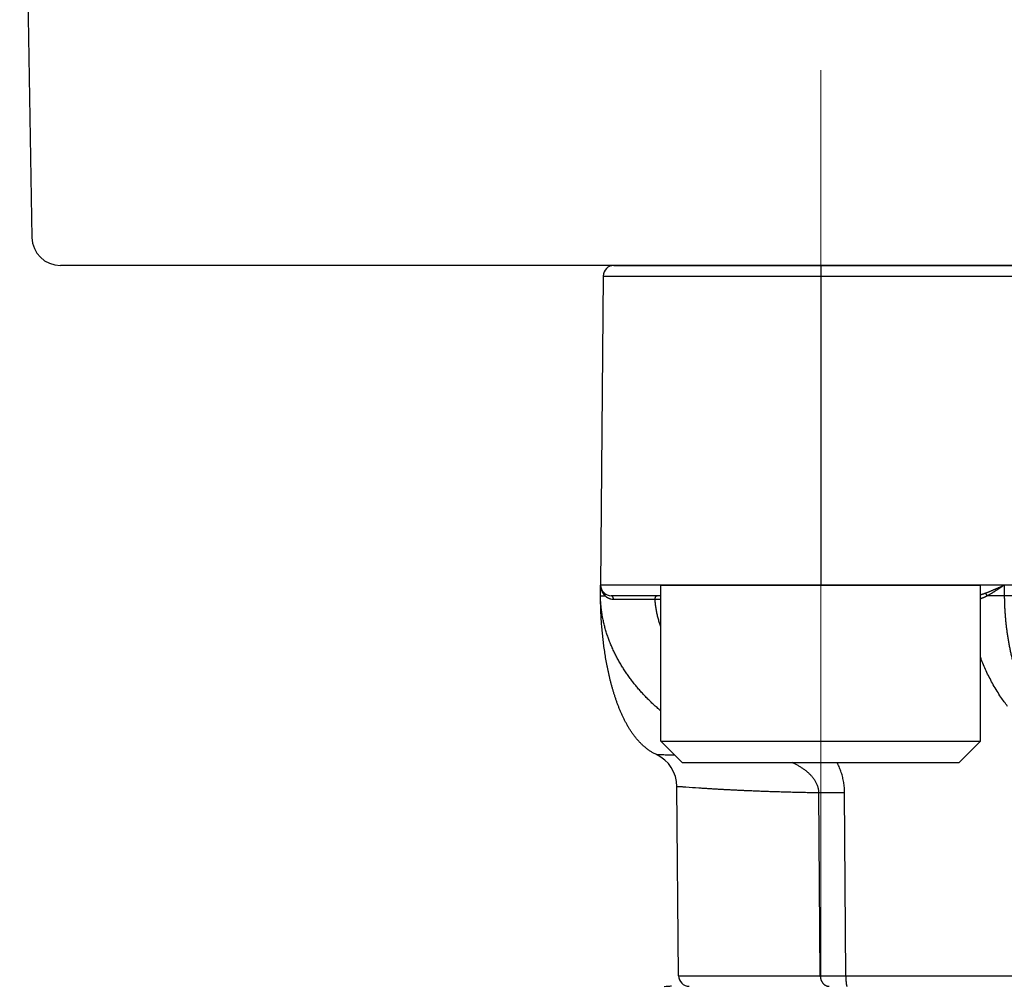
# Model space of a CAD drawing. Header units: millimetres. Extents: x 0 to 1300, y 0 to 891.
# Tile 132 of 141: x 874 to 888, y 494 to 507. Entities that reach past the tile are written whole.
import ezdxf

# ---------------------------------------------------------------- set-up
doc = ezdxf.new("R2010")
doc.units = ezdxf.units.MM
doc.header["$LTSCALE"] = 0.545669
doc.linetypes.add('CENTER', pattern=[50.8, 31.75, -6.35, 6.35, -6.35])
doc.layers.add('NoLayerName_001', color=7, linetype='Continuous')
doc.layers.add('NoLayerName_006', color=7, linetype='Continuous')

msp = doc.modelspace()

# ---------------------------------------------------------------- linework, layer by layer
at = {"layer": 'NoLayerName_001', "color": 7, "linetype": 'Continuous', "lineweight": 25}
for p, q in [((873.82033468, 514.29301904), (873.99313983, 504.39301904)), ((915.60692109, 504), (874.39307891, 504))]:
    msp.add_line(p, q, dxfattribs=at)
at = {"layer": 'NoLayerName_001', "color": 4, "linetype": 'CENTER', "lineweight": 13}
msp.add_line((885.1, 506.75000077), (885.1, 493.99869169), dxfattribs=at)
at = {"layer": 'NoLayerName_001', "color": 60, "linetype": 'Continuous', "lineweight": 25}
for p, q in [((882.18796759, 504), (907.81203241, 504)), ((885.10050506, 504), (885.10050506, 499.50000077)), ((882.0379733, 503.85130898), (882, 499.5)), ((882.0379733, 503.85130898), (907.9620267, 503.85130898)), ((908, 499.5), (882, 499.5)), ((882, 499.35), (882, 499.5)), ((887.68487019, 499.5), (887.6857995, 499.35)), ((882.05058932, 499.34908409), (882.06275746, 499.34899184)), ((882.85, 499.35), (882.15, 499.35)), ((882.76834092, 499.3002618), (882.85, 499.3002618)), ((887.6857995, 499.35), (887.44327532, 499.3489918)), ((902.3142005, 499.35), (887.6857995, 499.35)), ((883.09870239, 493.99869092), (883.07544579, 496.66363364)), ((885.09445632, 493.99869102), (885.07498808, 496.57728586)), ((885.45369387, 493.99921461), (885.43674629, 496.57903117)), ((883.09870239, 493.99869092), (885.09445632, 493.99869102)), ((885.09445922, 493.99869105), (885.45369435, 493.99921463)), ((885.45369387, 493.99921461), (888.18335627, 493.99921461))]:
    msp.add_line(p, q, dxfattribs=at)
at = {"layer": 'NoLayerName_001', "color": 4, "linetype": 'Continuous', "lineweight": 25}
for p, q in [((882.85, 497.30000077), (882.85, 499.50000077)), ((882.85, 499.50000077), (887.35, 499.50000077)), ((887.35, 497.30000077), (887.35, 499.50000077)), ((882.85, 497.30000077), (883.15, 497.00000077)), ((882.85, 497.30000077), (887.35, 497.30000077)), ((887.35, 497.30000077), (887.05, 497.00000077)), ((883.15, 497.00000077), (887.05, 497.00000077))]:
    msp.add_line(p, q, dxfattribs=at)
at = {"layer": 'NoLayerName_001', "color": 7, "linetype": 'Continuous', "lineweight": 25}
msp.add_arc((874.39307891, 504.4), 0.4, 181, 270, dxfattribs=at)
at = {"layer": 'NoLayerName_001', "color": 60, "linetype": 'Continuous', "lineweight": 25}
for centre, radius, start, end in [((882.18796759, 503.85), 0.15, 90, 179.5), ((882.15, 499.5), 0.15, 180, 270), ((883.53308564, 499.35020998), 1.53307809, 180.007850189, 180.165668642), ((882.19363832, 499.48643887), 0.18979327, 222.03853942, 226.401788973), ((882.18238399, 499.47563995), 0.17383344, 254.575510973, 255.771487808), ((882.18201152, 499.47405711), 0.1722076, 255.762173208, 269.94912927), ((882.57546056, 496.65927002), 0.5000043, 0.50003529, 64.954052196), ((884.98625787, 552.46357329), 55.88635779, 270.090975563, 270.461854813), ((883.24869668, 494), 0.15, 180.500037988, 270.004241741), ((883.00000932, 493.19075073), 0.65924927, 90.000810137, 92.324630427)]:
    msp.add_arc(centre, radius, start, end, dxfattribs=at)
for points, knots in [([(882, 499.49999997), (882.00004469, 499.4974532), (882.00006915, 499.49235445), (882.00049627, 499.48471242), (882.00115699, 499.47707964), (882.0020936, 499.46946714), (882.00329492, 499.46188536), (882.00476413, 499.45434487), (882.00650056, 499.44685623), (882.0085046, 499.43942998), (882.01077629, 499.43207667), (882.01331585, 499.42480718), (882.01612235, 499.41763311), (882.01919113, 499.4105657), (882.02251772, 499.403617), (882.02609758, 499.39679912), (882.02992596, 499.39012401), (882.033999, 499.38360438), (882.03830951, 499.37725002), (882.04286273, 499.37108166), (882.04761761, 499.36507935), (882.05101227, 499.36127312), (882.05267989, 499.35934754)], [0, 0, 0, 0, 0.00764148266, 0.01529320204, 0.02295390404, 0.03062239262, 0.03829757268, 0.04597849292, 0.05366438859, 0.0613547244, 0.06904923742, 0.07674797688, 0.08445048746, 0.09215449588, 0.09985749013, 0.10755705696, 0.11525094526, 0.12293713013, 0.13061387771, 0.13827981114, 0.14593397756, 0.15357591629, 0.15357591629, 0.15357591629, 0.15357591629]), ([(887.41902657, 499.3866321), (887.42354901, 499.38829204), (887.43260545, 499.39158068), (887.4461209, 499.3967011), (887.45959854, 499.40192102), (887.47303393, 499.40725153), (887.48643232, 499.41267722), (887.49979637, 499.41818976), (887.51312944, 499.42377895), (887.52643468, 499.42943505), (887.53971529, 499.4351483), (887.55297465, 499.44090872), (887.56621608, 499.44670744), (887.57944099, 499.45254094), (887.59265124, 499.45840529), (887.61024765, 499.4662604), (887.63661001, 499.47811314), (887.6629372, 499.49004362), (887.68048335, 499.49800897), (887.68487017, 499.5)], [0, 0, 0, 0, 0.01445236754, 0.02890468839, 0.04335763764, 0.0578116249, 0.07226681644, 0.08672315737, 0.10118039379, 0.11563809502, 0.13009567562, 0.14455241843, 0.15900781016, 0.17346203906, 0.1879153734, 0.20236805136, 0.23127225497, 0.2746282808, 0.28908080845, 0.28908080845, 0.28908080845, 0.28908080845]), ([(887.44327532, 499.3489918), (887.44745818, 499.35124143), (887.45584421, 499.35570314), (887.46830138, 499.36262099), (887.48069246, 499.36965739), (887.49301001, 499.37682512), (887.50526366, 499.38410502), (887.51745849, 499.39148649), (887.52960077, 499.39895664), (887.54169648, 499.40650318), (887.55375161, 499.41411375), (887.56577261, 499.4217757), (887.57776518, 499.42947865), (887.58973142, 499.43721904), (887.60167437, 499.44499266), (887.613597, 499.45279542), (887.62947023, 499.46323289), (887.65323952, 499.47895031), (887.67300369, 499.49211367), (887.68487019, 499.5)], [0, 0, 0, 0, 0.01424830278, 0.02849645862, 0.04274563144, 0.05699652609, 0.0712494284, 0.08550424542, 0.09976054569, 0.11401759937, 0.12827441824, 0.14252980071, 0.15678298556, 0.1710343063, 0.18528418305, 0.19953299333, 0.21378107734, 0.24227626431, 0.28502054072, 0.28502054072, 0.28502054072, 0.28502054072]), ([(882.04861351, 498.63335779), (882.04667627, 498.64820781), (882.04270837, 498.67789574), (882.03731718, 498.72249889), (882.03224989, 498.76713858), (882.02756497, 498.8118195), (882.02324429, 498.8565366), (882.0192902, 498.90128763), (882.0156996, 498.9460696), (882.01247075, 498.99087973), (882.00960187, 499.03571519), (882.00708999, 499.08057282), (882.00493963, 499.12544957), (882.00316158, 499.17034214), (882.00175965, 499.21524693), (882.00076, 499.26016046), (882.00010637, 499.30507898), (882.00006862, 499.33502681), (882, 499.35)], [0, 0, 0, 0, 0.04492756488, 0.08985459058, 0.13478056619, 0.17970569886, 0.22463044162, 0.26955519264, 0.31448029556, 0.35940604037, 0.40433266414, 0.44926029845, 0.4941883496, 0.53911586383, 0.58404208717, 0.62896648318, 0.67388873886, 0.71880877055, 0.71880877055, 0.71880877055, 0.71880877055]), ([(882, 499.35), (882.0004029, 499.34997532), (882.00119038, 499.34989876), (882.00231643, 499.34994677), (882.0033653, 499.3497092), (882.00442665, 499.34964398), (882.00555056, 499.34962419), (882.00671012, 499.3496376), (882.00787031, 499.34964178), (882.00901326, 499.34962668), (882.01050754, 499.3495919), (882.01199199, 499.34954339), (882.01347528, 499.34950388), (882.014593, 499.34948016), (882.01571554, 499.34946047), (882.02209072, 499.3493706), (882.03071591, 499.34926446), (882.04196551, 499.34915414), (882.04758958, 499.34910943), (882.05058932, 499.34908409)], [0, 0, 0, 0, 0.001210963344, 0.002373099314, 0.003358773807, 0.004418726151, 0.005557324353, 0.006731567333, 0.007897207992, 0.009037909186, 0.010160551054, 0.012381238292, 0.013493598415, 0.014611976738, 0.015735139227, 0.016861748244, 0.033739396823, 0.041612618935, 0.050612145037, 0.050612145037, 0.050612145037, 0.050612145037]), ([(882.85, 497.72692831), (882.84387948, 497.73207545), (882.82134434, 497.75090331), (882.7831796, 497.78435126), (882.73581153, 497.8275794), (882.68949069, 497.87195611), (882.64421616, 497.9174146), (882.60004129, 497.963953), (882.55700497, 498.01155201), (882.5151507, 498.06019609), (882.47452207, 498.10986714), (882.43516419, 498.1605463), (882.39712245, 498.21221411), (882.36044233, 498.26485117), (882.32516922, 498.318438), (882.29134879, 498.37295529), (882.25902677, 498.42838147), (882.22825502, 498.48469239), (882.19910102, 498.54186555), (882.17163287, 498.59987377), (882.14591934, 498.65868974), (882.12202912, 498.71828608), (882.10003097, 498.77863545), (882.07999397, 498.8397093), (882.06199152, 498.90146489), (882.0460978, 498.96383532), (882.03239017, 499.02673255), (882.02095928, 499.09006063), (882.01185741, 499.15372277), (882.00527982, 499.21762461), (882.00088954, 499.28166285), (882.00051834, 499.32442146), (882.00001396, 499.34577715)], [0, 0, 0, 0, 0.0239913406, 0.0880945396, 0.1522208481, 0.2163635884, 0.2805172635, 0.3446776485, 0.4088418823, 0.4730082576, 0.53717352, 0.6013342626, 0.665488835, 0.7296374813, 0.7937824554, 0.857928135, 0.9220810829, 0.9862444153, 1.0504134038, 1.1145861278, 1.1787649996, 1.2429570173, 1.3071740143, 1.3714329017, 1.4357522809, 1.5001154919, 1.564485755, 1.6288319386, 1.6931296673, 1.7573620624, 1.8215205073, 1.8856054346, 1.8856054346, 1.8856054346, 1.8856054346]), ([(882.06276419, 499.34899122), (882.06288515, 499.34965908), (882.0631471, 499.35099379), (882.06342264, 499.35301864), (882.06362482, 499.35505672), (882.06373754, 499.35710541), (882.06376065, 499.35915908), (882.06368971, 499.36121291), (882.06352142, 499.36326185), (882.06325219, 499.36530092), (882.06287843, 499.36732511), (882.06239672, 499.36932938), (882.06180329, 499.37130759), (882.06109844, 499.37325279), (882.06028528, 499.37515747), (882.05936647, 499.37701318), (882.05834496, 499.3788116), (882.05722328, 499.380544), (882.05600528, 499.38220313), (882.05468983, 499.38377621), (882.05329426, 499.38527086), (882.05227467, 499.38617107), (882.05177712, 499.38663211)], [0, 0, 0, 0, 0.002036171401, 0.004079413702, 0.006127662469, 0.008179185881, 0.010232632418, 0.01228708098, 0.014342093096, 0.016397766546, 0.01845478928, 0.020514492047, 0.02257875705, 0.024647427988, 0.026718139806, 0.028788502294, 0.030856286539, 0.03291953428, 0.034976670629, 0.037026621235, 0.039068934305, 0.041103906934, 0.041103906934, 0.041103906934, 0.041103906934]), ([(882.06276419, 499.34899122), (882.06381107, 499.34805079), (882.06588933, 499.34615248), (882.06909996, 499.34340943), (882.07236637, 499.34073115), (882.07569909, 499.33813016), (882.07909569, 499.33560515), (882.08255613, 499.33315874), (882.08607778, 499.33079187), (882.08965794, 499.32850633), (882.09329373, 499.32630382), (882.0969823, 499.32418607), (882.10072079, 499.32215482), (882.10450636, 499.3202118), (882.10833613, 499.31835872), (882.11220728, 499.31659735), (882.11611691, 499.31492932), (882.12006226, 499.31335669), (882.12404016, 499.31188002), (882.12804897, 499.31050535), (882.13208127, 499.30921838), (882.13479676, 499.30845923), (882.13614983, 499.30806768)], [0, 0, 0, 0, 0.004221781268, 0.008443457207, 0.012666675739, 0.016893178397, 0.021124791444, 0.025362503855, 0.029605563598, 0.033852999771, 0.038103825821, 0.042357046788, 0.046611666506, 0.050866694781, 0.055121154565, 0.059374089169, 0.063624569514, 0.067871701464, 0.072114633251, 0.07635256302, 0.080584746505, 0.084810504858, 0.084810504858, 0.084810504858, 0.084810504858]), ([(882.1818636, 499.30184986), (882.18183771, 499.30254805), (882.18179973, 499.30394563), (882.18165984, 499.30603906), (882.18146962, 499.30812971), (882.18121959, 499.31021531), (882.18091156, 499.31229399), (882.18054432, 499.31436374), (882.18011747, 499.31642262), (882.17963038, 499.31846865), (882.17908254, 499.32049979), (882.17847339, 499.3225137), (882.17780018, 499.32450699), (882.17706033, 499.3264759), (882.17625122, 499.32841663), (882.17537027, 499.33032537), (882.17441486, 499.3321983), (882.17338241, 499.33403162), (882.17227039, 499.33582121), (882.17107765, 499.33756182), (882.16980007, 499.33924353), (882.16843408, 499.340854), (882.16697653, 499.34238052), (882.16542421, 499.34381028), (882.16377391, 499.34513042), (882.16202318, 499.34632735), (882.16017501, 499.34738516), (882.15824189, 499.34828985), (882.15624045, 499.34902727), (882.15418796, 499.34956964), (882.15210342, 499.34993651), (882.15069823, 499.34995954), (882.15, 499.34999848)], [0, 0, 0, 0, 0.00209598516, 0.004193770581, 0.006292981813, 0.008393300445, 0.010494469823, 0.01259630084, 0.014698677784, 0.016801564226, 0.018905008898, 0.021008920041, 0.023112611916, 0.02521556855, 0.027317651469, 0.029419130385, 0.031520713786, 0.033623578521, 0.035729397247, 0.03783953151, 0.039951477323, 0.042062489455, 0.044171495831, 0.046279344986, 0.048389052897, 0.050506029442, 0.052635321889, 0.054770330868, 0.05690216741, 0.05902439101, 0.061133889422, 0.063231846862, 0.063231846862, 0.063231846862, 0.063231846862]), ([(882.1818636, 499.30184986), (882.28938349, 499.30169831), (882.44577623, 499.30161047), (882.64126644, 499.30101848), (882.72923566, 499.30047578), (882.76833319, 499.30026187)], [0, 0, 0, 0, 0.32255999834, 0.46917814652, 0.58647249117, 0.58647249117, 0.58647249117, 0.58647249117]), ([(882.85, 498.91244453), (882.84391476, 498.92993001), (882.83105076, 498.96532252), (882.8146653, 499.01966706), (882.80015321, 499.07506622), (882.78811486, 499.13091691), (882.77871014, 499.18711604), (882.77162927, 499.24356318), (882.76966554, 499.28139135), (882.76834092, 499.3002618)], [0, 0, 0, 0, 0.05554232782, 0.1129468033, 0.17020663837, 0.22731437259, 0.28427630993, 0.34111378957, 0.39786443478, 0.39786443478, 0.39786443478, 0.39786443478]), ([(882.76834093, 499.3002618), (882.76835465, 499.30122848), (882.76836382, 499.30315123), (882.76848541, 499.30602614), (882.76869169, 499.30889192), (882.76900872, 499.31177357), (882.76944944, 499.31469614), (882.77003017, 499.31768414), (882.77076293, 499.32075067), (882.77165301, 499.32388544), (882.77270388, 499.32705317), (882.77391585, 499.33020546), (882.7752891, 499.33329341), (882.77682392, 499.33626825), (882.77852081, 499.3390815), (882.78038079, 499.34168467), (882.78240558, 499.34403), (882.78459827, 499.34606698), (882.78696281, 499.34775174), (882.78950545, 499.34900799), (882.79222322, 499.34986206), (882.7941188, 499.34990925), (882.79506699, 499.35)], [0, 0, 0, 0, 0.002900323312, 0.005767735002, 0.008630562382, 0.01151849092, 0.014462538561, 0.017494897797, 0.020647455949, 0.023918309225, 0.027268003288, 0.030656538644, 0.034046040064, 0.037401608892, 0.040692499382, 0.043893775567, 0.046988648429, 0.049971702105, 0.0528530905, 0.05566332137, 0.058457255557, 0.061314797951, 0.061314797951, 0.061314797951, 0.061314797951]), ([(887.35, 499.36425077), (887.35005435, 499.36426578), (887.35269781, 499.36499582), (887.35791922, 499.36647343), (887.36564206, 499.36875351), (887.37333569, 499.37111395), (887.38100276, 499.37354856), (887.3886458, 499.37605153), (887.39626754, 499.37861642), (887.40386996, 499.38123895), (887.4114579, 499.3839069), (887.41650224, 499.38572707), (887.41902657, 499.3866321)], [0, 0, 0, 0, 0.000169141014, 0.008227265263, 0.016278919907, 0.024325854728, 0.032369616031, 0.040411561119, 0.048452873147, 0.05649457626, 0.064537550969, 0.072582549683, 0.072582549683, 0.072582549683, 0.072582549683]), ([(887.35, 499.30965655), (887.35108326, 499.30998005), (887.35459713, 499.31101479), (887.36049373, 499.31291114), (887.36766772, 499.31538022), (887.37478076, 499.31797822), (887.38183349, 499.32068857), (887.38882862, 499.32350541), (887.39577103, 499.32642094), (887.40266536, 499.32942804), (887.40951637, 499.33251938), (887.41632869, 499.3356878), (887.42310727, 499.33892559), (887.42985594, 499.3422272), (887.43658269, 499.34557893), (887.44104614, 499.34785732), (887.44328119, 499.34899138)], [0, 0, 0, 0, 0.00339158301, 0.01098894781, 0.01857930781, 0.02615158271, 0.03370559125, 0.04124513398, 0.04877362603, 0.0562941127, 0.06380929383, 0.07132154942, 0.07883296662, 0.08634536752, 0.0938603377, 0.10137925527, 0.10137925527, 0.10137925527, 0.10137925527]), ([(887.44327588, 499.34899242), (887.44300839, 499.3496925), (887.4424844, 499.35109661), (887.44163302, 499.35317747), (887.4407443, 499.35524338), (887.43981211, 499.35729292), (887.4388393, 499.359328), (887.43782701, 499.36134924), (887.43677478, 499.36335526), (887.43568134, 499.36534314), (887.43454589, 499.36730976), (887.43336755, 499.36925199), (887.43214547, 499.37116667), (887.43087878, 499.37305066), (887.42956662, 499.37490083), (887.42820811, 499.37671401), (887.42680243, 499.37848711), (887.42534855, 499.38021681), (887.4238462, 499.38190061), (887.42229228, 499.38353292), (887.42069421, 499.3851197), (887.41957807, 499.3861226), (887.41902657, 499.38663071)], [0, 0, 0, 0, 0.002248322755, 0.004495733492, 0.006744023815, 0.008994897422, 0.011249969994, 0.013510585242, 0.015776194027, 0.018045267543, 0.020316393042, 0.022588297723, 0.024859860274, 0.027130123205, 0.029398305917, 0.031663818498, 0.033926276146, 0.036185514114, 0.038441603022, 0.040694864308, 0.042945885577, 0.045195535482, 0.045195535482, 0.045195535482, 0.045195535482]), ([(887.68578119, 499.34999992), (887.68601129, 499.33093518), (887.68625692, 499.29279792), (887.68791351, 499.23560748), (887.69033276, 499.17843553), (887.69364779, 499.12129815), (887.69781517, 499.06420971), (887.70283883, 499.00718506), (887.70870988, 498.9502389), (887.71542329, 498.893386), (887.72297155, 498.83664052), (887.73135485, 498.78001664), (887.74058207, 498.72352911), (887.7506604, 498.66719207), (887.76159748, 498.61101968), (887.77340087, 498.55502613), (887.78607799, 498.49922553), (887.7996369, 498.44363223), (887.81408292, 498.38826094), (887.82943259, 498.33313113), (887.84571367, 498.27826774), (887.86295114, 498.22369616), (887.88117068, 498.16944199), (887.90039765, 498.11553078), (887.920658, 498.06198831), (887.94197423, 498.00884287), (887.96437431, 497.95613365), (887.98790939, 497.90392056), (888.01260574, 497.85225652), (888.03856196, 497.80123678), (888.06560954, 497.75080169), (888.08492275, 497.71790909), (888.09441713, 497.70137511)], [0, 0, 0, 0, 0.0571983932, 0.1144094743, 0.171631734, 0.2288634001, 0.2861024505, 0.3433466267, 0.4005934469, 0.457840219, 0.5150840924, 0.572323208, 0.629557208, 0.6867862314, 0.7440108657, 0.8012321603, 0.8584516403, 0.9156713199, 0.9728935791, 1.0301183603, 1.0873438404, 1.1445696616, 1.2017971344, 1.2590293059, 1.3162710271, 1.3735288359, 1.4308008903, 1.4880726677, 1.5453323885, 1.6025726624, 1.6597907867, 1.7169890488, 1.7169890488, 1.7169890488, 1.7169890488]), ([(882.78713486, 497.11225824), (882.77378164, 497.1190478), (882.74672635, 497.13200435), (882.70814946, 497.15522199), (882.67088845, 497.18044612), (882.63523764, 497.20790248), (882.60114911, 497.23724482), (882.56861484, 497.26829795), (882.53759339, 497.30087211), (882.50804245, 497.33481521), (882.47990453, 497.36998118), (882.45312207, 497.40622671), (882.42763765, 497.4434085), (882.4033903, 497.48138749), (882.38031096, 497.52004766), (882.35835646, 497.55931912), (882.33746997, 497.59914658), (882.3175937, 497.63947827), (882.29866952, 497.68026224), (882.28064007, 497.72144692), (882.26344454, 497.76298155), (882.24703116, 497.80482559), (882.23137392, 497.84695463), (882.21644106, 497.88934565), (882.2022019, 497.93197641), (882.18862542, 497.97482456), (882.17568072, 498.01786778), (882.1633367, 498.06108423), (882.1515618, 498.10445467), (882.14033935, 498.14796704), (882.12965178, 498.19161134), (882.11948147, 498.2353781), (882.1098108, 498.27925779), (882.10062207, 498.3232409), (882.09189796, 498.367318), (882.08361955, 498.41147983), (882.07577435, 498.4557193), (882.06835032, 498.50003051), (882.0613551, 498.54441072), (882.05471818, 498.58884646), (882.05068066, 498.61852525), (882.04861351, 498.63335779)], [0, 0, 0, 0, 0.0449406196, 0.089926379, 0.1349161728, 0.1798786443, 0.224835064, 0.269790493, 0.3147482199, 0.3597344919, 0.404761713, 0.4498252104, 0.4949048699, 0.5399667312, 0.5849810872, 0.6299612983, 0.6749244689, 0.7198816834, 0.7648383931, 0.8097948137, 0.8547464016, 0.8996903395, 0.9446312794, 0.9895728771, 1.0345169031, 1.0794633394, 1.1244104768, 1.1693550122, 1.2142937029, 1.2592280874, 1.304160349, 1.3490919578, 1.3940236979, 1.4389556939, 1.4838874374, 1.5288178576, 1.5737466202, 1.618674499, 1.663602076, 1.70852967, 1.7534573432, 1.7534573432, 1.7534573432, 1.7534573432]), ([(882.78713485, 497.11225821), (882.79392219, 497.1123801), (882.80749639, 497.11274762), (882.82786531, 497.11255643), (882.84823304, 497.11239455), (882.87539058, 497.1120759), (882.90933577, 497.11160187), (882.95685677, 497.11079207), (883.00071516, 497.10994613), (883.03099524, 497.10929851), (883.04091093, 497.10908985)], [0, 0, 0, 0, 0.02036531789, 0.04073224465, 0.06110264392, 0.08147218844, 0.12220978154, 0.16294826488, 0.22405564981, 0.25380928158, 0.25380928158, 0.25380928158, 0.25380928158]), ([(885.07499548, 496.57728595), (885.07458433, 496.58467172), (885.07419509, 496.59950117), (885.07099653, 496.62156801), (885.06636956, 496.64340499), (885.06012849, 496.66487058), (885.05245585, 496.68584396), (885.04341577, 496.70622259), (885.03314157, 496.72596368), (885.02175622, 496.74506534), (885.00937836, 496.76353331), (884.99612469, 496.78137445), (884.98210534, 496.79860651), (884.96739026, 496.81523488), (884.95203982, 496.83127222), (884.93611291, 496.84673458), (884.91966734, 496.86163834), (884.9027567, 496.87600395), (884.8854175, 496.8898426), (884.86768198, 496.90316869), (884.84958143, 496.91599758), (884.83114687, 496.92834496), (884.81240683, 496.94022714), (884.79337617, 496.95164377), (884.77406817, 496.96259426), (884.75449835, 496.97308402), (884.73467238, 496.98309634), (884.71589573, 496.99209211), (884.70363188, 496.9975293), (884.6981552, 497.00000077)], [0, 0, 0, 0, 0.02219161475, 0.04445308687, 0.06677319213, 0.0891216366, 0.11145284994, 0.13372350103, 0.15595505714, 0.17817718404, 0.20040153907, 0.22262357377, 0.2448296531, 0.26702512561, 0.28921879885, 0.31141321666, 0.33360514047, 0.35578897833, 0.37796862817, 0.40014898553, 0.42233221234, 0.44451790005, 0.46670457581, 0.48889402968, 0.51108849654, 0.53328965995, 0.55549867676, 0.57771620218, 0.59574173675, 0.59574173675, 0.59574173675, 0.59574173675]), ([(885.43674629, 496.57903117), (885.436426, 496.59096389), (885.43613345, 496.6148535), (885.43360298, 496.65061949), (885.42984112, 496.68628615), (885.42463638, 496.72178098), (885.41806459, 496.75703902), (885.41012185, 496.79200128), (885.40084338, 496.8266235), (885.39025839, 496.86087093), (885.37839562, 496.89470985), (885.36528872, 496.92810918), (885.3509524, 496.96102609), (885.33957171, 496.98488456), (885.33302841, 496.99778099), (885.331908, 497.00000077)], [0, 0, 0, 0, 0.03581104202, 0.07165447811, 0.10751760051, 0.14338650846, 0.17924650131, 0.21508736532, 0.25091846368, 0.28675237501, 0.32259949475, 0.35846819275, 0.39436434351, 0.43028902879, 0.43774857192, 0.43774857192, 0.43774857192, 0.43774857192]), ([(883.07544579, 496.66363364), (883.08147149, 496.66381145), (883.09356219, 496.66456566), (883.11170468, 496.66330332), (883.12987337, 496.66237774), (883.1480374, 496.66121734), (883.1722498, 496.65964073), (883.25092481, 496.65423473), (883.34168644, 496.64776722), (883.4385288, 496.64129654), (883.49300913, 496.63775608), (883.54749678, 496.63432949), (883.60199143, 496.63101626), (883.65649301, 496.62781877), (883.71100121, 496.62473621), (883.76551579, 496.62176847), (883.82003642, 496.61891407), (883.87456278, 496.61617138), (883.92909456, 496.61353857), (883.9836313, 496.61101057), (884.04423271, 496.60831265), (884.11090017, 496.60548044), (884.18363505, 496.60255362), (884.25637609, 496.59978364), (884.32912273, 496.59716349), (884.40187444, 496.59468548), (884.48069373, 496.59214675), (884.56558131, 496.58957943), (884.65653761, 496.58701228), (884.7535625, 496.58445479), (884.85665662, 496.5819457), (884.96581959, 496.57948262), (885.03859894, 496.57803425), (885.07498808, 496.57728586)], [0, 0, 0, 0, 0.0180849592, 0.0362810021, 0.054482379, 0.0726800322, 0.0908782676, 0.1272752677, 0.3092592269, 0.3638544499, 0.4184496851, 0.4730449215, 0.5276401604, 0.5822354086, 0.6368306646, 0.6914259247, 0.7460211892, 0.8006164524, 0.8552117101, 0.9098069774, 0.9644022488, 1.0371959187, 1.1099895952, 1.1827832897, 1.25557704, 1.3283708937, 1.4011648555, 1.4921573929, 1.5831498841, 1.6741422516, 1.7833329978, 1.8925236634, 2.0017141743, 2.0017141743, 2.0017141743, 2.0017141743]), ([(885.09445632, 493.99869102), (885.09452981, 493.99617043), (885.09459697, 493.99111283), (885.09518142, 493.98352946), (885.09605371, 493.97594428), (885.09726553, 493.96837987), (885.09880171, 493.96085737), (885.10066512, 493.95339828), (885.10285378, 493.94602404), (885.10536703, 493.93875609), (885.10820388, 493.93161589), (885.11136344, 493.92462489), (885.11484482, 493.91780456), (885.11864717, 493.91117639), (885.12276956, 493.90476196), (885.12721075, 493.89858346), (885.1319673, 493.89266258), (885.13703542, 493.88702148), (885.14241125, 493.88168251), (885.14809094, 493.87666809), (885.15406997, 493.87200106), (885.16033842, 493.86770817), (885.16687322, 493.86381465), (885.17364263, 493.86034172), (885.18062057, 493.85734113), (885.18775295, 493.85475841), (885.19265159, 493.85354036), (885.19507854, 493.85286975)], [0, 0, 0, 0, 0.0075649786, 0.01516919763, 0.02280530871, 0.0304659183, 0.03814374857, 0.04583179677, 0.05352349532, 0.06121287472, 0.06889473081, 0.07656479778, 0.08421992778, 0.09185827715, 0.09947949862, 0.10708462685, 0.11467489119, 0.12225281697, 0.1298229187, 0.13739190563, 0.14496887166, 0.15256319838, 0.16016922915, 0.16777481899, 0.17536967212, 0.18294610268, 0.19049978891, 0.19049978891, 0.19049978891, 0.19049978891]), ([(885.45369387, 493.99921461), (885.45369637, 493.99794835), (885.4536988, 493.99541593), (885.45371796, 493.99161749), (885.45374663, 493.98781934), (885.45378668, 493.98402144), (885.45383784, 493.98022373), (885.45390041, 493.97642616), (885.45397457, 493.97262867), (885.45406051, 493.96883121), (885.45415841, 493.96503371), (885.45426847, 493.96123612), (885.45439087, 493.95743839), (885.45452581, 493.95364046), (885.45467347, 493.94984227), (885.45483404, 493.94604378), (885.45500773, 493.94224494), (885.45519468, 493.93844587), (885.45539577, 493.93464689), (885.45561189, 493.93084847), (885.45584393, 493.92705112), (885.45609277, 493.92325536), (885.45635931, 493.9194617), (885.45664444, 493.91567063), (885.45694903, 493.91188268), (885.45727397, 493.90809835), (885.45762017, 493.90431814), (885.45798848, 493.90054258), (885.45837987, 493.89677218), (885.45879498, 493.89300695), (885.45923613, 493.88924547), (885.45971385, 493.88548553), (885.46023794, 493.88172357), (885.46081849, 493.877956), (885.46146455, 493.87418344), (885.46218314, 493.8704199), (885.46296368, 493.86668896), (885.46383161, 493.8630331), (885.46469247, 493.85940492), (885.46555983, 493.8570903), (885.46595803, 493.85591645)], [0, 0, 0, 0, 0.00379878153, 0.0075972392, 0.01139546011, 0.01519353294, 0.01899154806, 0.02278959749, 0.02658777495, 0.03038617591, 0.03418489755, 0.03798403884, 0.04178370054, 0.04558398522, 0.04938499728, 0.05318684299, 0.05698963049, 0.06079339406, 0.06459782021, 0.06840250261, 0.07220704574, 0.0760110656, 0.07981419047, 0.08361606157, 0.08741633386, 0.09121467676, 0.09501077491, 0.09880432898, 0.10259505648, 0.10638269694, 0.11016838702, 0.11395670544, 0.11775298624, 0.12156289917, 0.12539240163, 0.12923465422, 0.13305729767, 0.13682522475, 0.14051058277, 0.14422922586, 0.14422922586, 0.14422922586, 0.14422922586]), ([(885.19507854, 493.85286975), (885.19560698, 493.85274835), (885.19666297, 493.85249954), (885.19825552, 493.85216165), (885.19985346, 493.85184487), (885.2014571, 493.85155319), (885.20306565, 493.85128576), (885.20467859, 493.85104302), (885.20629532, 493.85082508), (885.20791529, 493.85063212), (885.20953791, 493.85046433), (885.21116261, 493.85032185), (885.21278883, 493.85020495), (885.21441597, 493.85011348), (885.21604349, 493.85004875), (885.21767077, 493.85000677), (885.21875559, 493.85000439), (885.21929775, 493.85)], [0, 0, 0, 0, 0.00162663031, 0.003254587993, 0.004883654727, 0.00651361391, 0.008144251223, 0.009775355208, 0.011406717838, 0.013038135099, 0.014669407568, 0.016300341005, 0.017930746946, 0.019560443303, 0.021189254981, 0.022817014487, 0.024443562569, 0.024443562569, 0.024443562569, 0.024443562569]), ([(885.46595803, 493.85591645), (885.46656995, 493.85471329), (885.467296, 493.85201641), (885.4697758, 493.85076899), (885.4707668, 493.85)], [0, 0, 0, 0, 0.0040495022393, 0.0078125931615, 0.0078125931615, 0.0078125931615, 0.0078125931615])]:
    msp.add_open_spline(points, degree=3, knots=knots, dxfattribs=at)
at = {"layer": 'NoLayerName_001', "color": 7, "linetype": 'Continuous', "lineweight": 25}
msp.add_open_spline([(887.73164885, 497.79058555), (887.71604966, 497.81222856), (887.68522767, 497.85576241), (887.6322403, 497.92549298), (887.58549183, 498.00820877), (887.52916379, 498.09218036), (887.48670978, 498.18242862), (887.43912456, 498.26683609), (887.40463845, 498.35581868), (887.37042251, 498.42717978), (887.35549032, 498.47257706), (887.35, 498.48809565)], degree=3, knots=[0, 0, 0, 0, 0.08003617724, 0.16007265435, 0.2623699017, 0.36466714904, 0.46287761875, 0.56108808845, 0.65491587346, 0.74874365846, 0.79812717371, 0.79812717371, 0.79812717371, 0.79812717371], dxfattribs=at)
at = {"layer": 'NoLayerName_006', "color": 60, "linetype": 'Continuous', "lineweight": 25}
msp.add_arc((883.00028827, 493.18267693), 0.66732313, 90.024750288, 98.904106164, dxfattribs=at)

doc.saveas('drawing.dxf')
